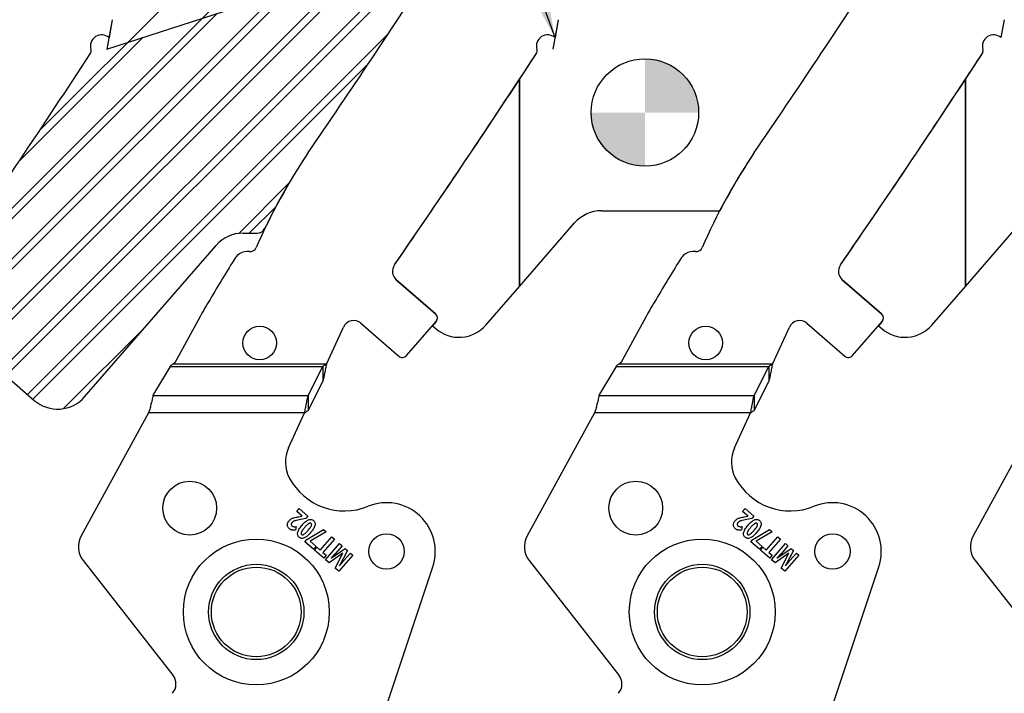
# Model space of a CAD drawing. Header units: inches. Extents: x 0.1 to 87.3, y 0.1 to 33.9.
# Tile 14 of 140: x 4.3 to 6.9, y 23.7 to 25.4. Entities that reach past the tile are written whole.
import ezdxf

# ---------------------------------------------------------------- set-up
doc = ezdxf.new("R2010")
doc.units = ezdxf.units.IN
doc.header["$MEASUREMENT"] = 0
doc.layers.add('NOTES', color=5, linetype='Continuous')
doc.dimstyles.new('SLDDIMSTYLE3', dxfattribs={"dimtxt": 0.18, "dimasz": 0.13, "dimexe": 0, "dimexo": 0.0625, "dimgap": 0, "dimtad": 0, "dimtih": 1, "dimtoh": 1, "dimdec": 0, "dimrnd": 1e-09, "dimzin": 0, "dimdsep": 46, "dimtxsty": 'Standard', "dimsah": 1, "dimcen": 0.09, "dimadec": 0, "dimazin": 0, "dimtfac": 0.13, "dimtdec": 0, "dimtofl": 0, "dimtmove": 0, "dimatfit": 3, "dimfxl": 0, "dimfrac": 2, "dimtolj": 1, "dimtzin": 0, "dimarcsym": 0})

# ---------------------------------------------------------------- blocks, each defined once
blk = doc.blocks.new('SW_HATCH_10')
at = {"color": 0, "linetype": 'Continuous', "lineweight": 18}
for p, q in [((0, 0), (-0.0349, -0.0349)), ((0.1257, -0.0069), (0.095, -0.0375)), ((0.2584, -0.0067), (0.13, -0.1351)), ((0.391, -0.0067), (0.165, -0.2327)), ((0.5236, -0.0067), (0.2, -0.3303)), ((0.6562, -0.0067), (0.235, -0.4279)), ((0.0642, -0.0683), (-0.2004, -0.333)), ((0.7056, -0.0899), (0.27, -0.5255)), ((0.0992, -0.1659), (-0.4044, -0.6695)), ((0.1342, -0.2635), (-0.6284, -1.0262)), ((0.1692, -0.3611), (-0.8776, -1.4079)), ((0.5049, -0.4232), (0.3049, -0.6231)), ((0.2042, -0.4587), (-1.1228, -1.7857)), ((0.2392, -0.5563), (-1.0561, -1.8516)), ((0.2742, -0.6539), (-1.0506, -1.9787)), ((0.2846, -0.7761), (-0.9815, -2.0422)), ((0.0398, -1.1535), (-0.9106, -2.1038)), ((-0.222, -1.5478), (-0.3541, -1.68)), ((-0.5989, -1.9248), (-0.8155, -2.1413))]:
    blk.add_line(p, q, dxfattribs=at)
blk = doc.blocks.new('SW_DOWELSYMBOL_26')
at = {"linetype": 'Continuous', "lineweight": 18}
h = blk.add_hatch(color=0, dxfattribs=at)
edge = h.paths.add_edge_path(flags=0)
edge.add_arc((0, 0), 0.1414, 0, 90)
edge.add_line((0, 0.1414), (0, 0))
edge.add_line((0, 0), (0.1414, 0))
h = blk.add_hatch(color=0, dxfattribs=at)
edge = h.paths.add_edge_path(flags=0)
edge.add_arc((0, 0), 0.1414, 180, 270)
edge.add_line((0, -0.1414), (0, 0))
edge.add_line((0, 0), (-0.1414, 0))
at = {"layer": 'NOTES', "color": 0}
blk.add_circle((0, 0), 0.1414, dxfattribs=at)

msp = doc.modelspace()

# ---------------------------------------------------------------- hatches: boundary and pattern name
h = msp.add_hatch()
h.set_pattern_fill('ANSI31', color=6, scale=0.75, style=0)
h.paths.add_polyline_path([(4.140429, 24.584968), (5.132999, 25.577538), (4.936573, 25.513695), (4.134928, 24.71205), (4.180827, 24.67219, -0.41421356), (4.182294, 24.651363), (4.144447, 24.607782, 0.27716262)])
h.paths.add_polyline_path([(4.134928, 24.71205), (4.936573, 25.513695), (4.740148, 25.449853), (4.068236, 24.77794, 0.16392348), (4.077779, 24.76168)])
h.paths.add_polyline_path([(4.068236, 24.77794), (4.740148, 25.449853), (4.543723, 25.38601), (4.313496, 25.155783, -0.00423085), (4.07284, 24.800747, 0.20529954)])
h.paths.add_polyline_path([(4.209516, 24.521473), (5.329424, 25.64138), (5.132999, 25.577538), (4.140429, 24.584968, 0.1229372), (4.146682, 24.576041)])
h.paths.add_polyline_path([(4.280476, 24.45985), (5.23082, 25.410194, 0.0021616), (5.349257, 25.59092, -0.25361526), (5.361618, 25.597645, 0.84281765), (5.37139, 25.65502), (5.329424, 25.64138), (4.209516, 24.521473)])
h.paths.add_polyline_path([(4.969047, 25.015839, -0.01507934), (5.019799, 25.096395, 0.00378303), (5.23082, 25.410194), (4.280476, 24.45985), (4.298703, 24.444022, 0.22352557), (4.37553, 24.422322), (4.592106, 24.638897), (4.777248, 24.85209, -0.1863235), (4.836916, 24.883708)])
h.paths.add_polyline_path([(4.313496, 25.155783), (4.543723, 25.38601), (4.489704, 25.368452), (4.495378, 25.399191, 0.748319), (4.447592, 25.368752, -0.21810596), (4.445776, 25.356592, -0.00237193)], flags=16)
h.paths.add_polyline_path([(4.905823, 24.897146, -0.02130375), (4.969047, 25.015839), (4.836916, 24.883708, -0.02972259), (4.848032, 24.884369), (4.885532, 24.884369, 0.28862563)], flags=16)

# ---------------------------------------------------------------- linework, layer by layer
at = {"color": 6}
msp.add_line((4.489704, 25.368452), (5.37139, 25.65502), dxfattribs=at)
at = {"color": 7, "linetype": 'Continuous', "lineweight": 25}
for p, q in [((4.504107, 25.446479), (4.489704, 25.368452)), ((4.504107, 25.446479), (4.495378, 25.399191)), ((5.677857, 25.446479), (5.663454, 25.368452)), ((5.677857, 25.446479), (5.669128, 25.399191)), ((6.851607, 25.446479), (6.842878, 25.399191)), ((6.851607, 25.446479), (6.842878, 25.399191)), ((5.57571, 24.744172), (5.57571, 25.289616)), ((5.57571, 25.289616), (5.57571, 24.744172)), ((6.74946, 25.289616), (6.74946, 24.744172)), ((6.74946, 24.744172), (6.74946, 25.289616)), ((5.791498, 24.943424), (6.101104, 24.943424)), ((5.57571, 24.744172), (5.720714, 24.911145)), ((6.74946, 24.744172), (6.894464, 24.911145)), ((4.848032, 24.884369), (4.885532, 24.884369)), ((4.848032, 24.884369), (4.885532, 24.884369)), ((4.430958, 24.453335), (4.777248, 24.85209)), ((4.430958, 24.453335), (4.777248, 24.85209)), ((5.251529, 24.76168), (5.354577, 24.67219)), ((5.354577, 24.67219), (5.251529, 24.76168)), ((6.425279, 24.76168), (6.528327, 24.67219)), ((6.528327, 24.67219), (6.425279, 24.76168)), ((5.487353, 24.642429), (5.57571, 24.744172)), ((6.661103, 24.642429), (6.74946, 24.744172)), ((4.735129, 24.66462), (4.668633, 24.542908)), ((5.158375, 24.647039), (5.257772, 24.560719)), ((5.2786, 24.562186), (5.356044, 24.651363)), ((5.356044, 24.651363), (5.346604, 24.640492)), ((5.908879, 24.66462), (5.842383, 24.542908)), ((6.332125, 24.647039), (6.431522, 24.560719)), ((6.45235, 24.562186), (6.529794, 24.651363)), ((6.529794, 24.651363), (6.520354, 24.640492)), ((5.067395, 24.539844), (5.112195, 24.637099)), ((5.346604, 24.640492), (5.355098, 24.633116)), ((6.241145, 24.539844), (6.285945, 24.637099)), ((6.520354, 24.640492), (6.528848, 24.633116)), ((4.146682, 24.576041), (4.298703, 24.444022)), ((4.146682, 24.576041), (4.298703, 24.444022)), ((4.668633, 24.542908), (4.663522, 24.539844)), ((5.067395, 24.539844), (4.663522, 24.539844)), ((5.842383, 24.542908), (5.837272, 24.539844)), ((6.241145, 24.539844), (5.837272, 24.539844)), ((4.65649, 24.533604), (4.612808, 24.460771)), ((4.65649, 24.533604), (5.05816, 24.533604)), ((5.019334, 24.457216), (5.05816, 24.533604)), ((5.05816, 24.533604), (5.05816, 24.493672)), ((5.83024, 24.533604), (5.786558, 24.460771)), ((5.83024, 24.533604), (6.23191, 24.533604)), ((6.193084, 24.457216), (6.23191, 24.533604)), ((6.23191, 24.533604), (6.23191, 24.493672)), ((5.019334, 24.417283), (5.05816, 24.493672)), ((6.193084, 24.417283), (6.23191, 24.493672)), ((4.611855, 24.457216), (4.612808, 24.460771)), ((4.611855, 24.457216), (5.019334, 24.457216)), ((5.019334, 24.457216), (5.019334, 24.417283)), ((5.785605, 24.457216), (5.786558, 24.460771)), ((5.785605, 24.457216), (6.193084, 24.457216)), ((6.193084, 24.457216), (6.193084, 24.417283)), ((4.598903, 24.411044), (4.422042, 24.087322)), ((4.601405, 24.415622), (4.598903, 24.411044)), ((5.010099, 24.411044), (4.598903, 24.411044)), ((4.967656, 24.318908), (5.010099, 24.411044)), ((5.772653, 24.411044), (5.595792, 24.087322)), ((5.775155, 24.415622), (5.772653, 24.411044)), ((6.183849, 24.411044), (5.772653, 24.411044)), ((6.141406, 24.318908), (6.183849, 24.411044)), ((6.946403, 24.411044), (6.769542, 24.087322)), ((4.989256, 24.151694), (4.995799, 24.159228)), ((5.003333, 24.139468), (4.989256, 24.151694)), ((4.995799, 24.159228), (5.018391, 24.13961)), ((6.163006, 24.151694), (6.169549, 24.159228)), ((6.177083, 24.139468), (6.163006, 24.151694)), ((6.169549, 24.159228), (6.192141, 24.13961)), ((4.994382, 24.137546), (5.002986, 24.139069)), ((5.012979, 24.133378), (4.995535, 24.129685)), ((5.018391, 24.13961), (5.012979, 24.133378)), ((6.168132, 24.137546), (6.176736, 24.139069)), ((6.186729, 24.133378), (6.169285, 24.129685)), ((6.192141, 24.13961), (6.186729, 24.133378)), ((4.987721, 24.11162), (4.986423, 24.102625)), ((5.01563, 24.077672), (5.059701, 24.103735)), ((5.059701, 24.103735), (5.066862, 24.097516)), ((6.161471, 24.11162), (6.160173, 24.102625)), ((6.18938, 24.077672), (6.233451, 24.103735)), ((6.233451, 24.103735), (6.240612, 24.097516)), ((5.010747, 24.072049), (5.01563, 24.077672)), ((5.066862, 24.097516), (5.024538, 24.07329)), ((5.024538, 24.07329), (5.040479, 24.059447)), ((5.051282, 24.049867), (5.081569, 24.084744)), ((5.088419, 24.078795), (5.058131, 24.043919)), ((5.081569, 24.084744), (5.088419, 24.078795)), ((6.184497, 24.072049), (6.18938, 24.077672)), ((6.240612, 24.097516), (6.198288, 24.07329)), ((6.198288, 24.07329), (6.214229, 24.059447)), ((6.225032, 24.049867), (6.255319, 24.084744)), ((6.262169, 24.078795), (6.231881, 24.043919)), ((6.255319, 24.084744), (6.262169, 24.078795)), ((5.033935, 24.051912), (5.010747, 24.072049)), ((5.040479, 24.059447), (5.033935, 24.051912)), ((5.036004, 24.050009), (5.042502, 24.057492)), ((5.060405, 24.028818), (5.036004, 24.050009)), ((5.042502, 24.057492), (5.051282, 24.049867)), ((5.065379, 24.024499), (5.102164, 24.066858)), ((5.079616, 24.028249), (5.116752, 24.05419)), ((5.108556, 24.061307), (5.091145, 24.041257)), ((5.123032, 24.048736), (5.101963, 24.008751)), ((5.102164, 24.066858), (5.108556, 24.061307)), ((5.116752, 24.05419), (5.123032, 24.048736)), ((6.207685, 24.051912), (6.184497, 24.072049)), ((6.214229, 24.059447), (6.207685, 24.051912)), ((6.209754, 24.050009), (6.216252, 24.057492)), ((6.234155, 24.028818), (6.209754, 24.050009)), ((6.216252, 24.057492), (6.225032, 24.049867)), ((6.239129, 24.024499), (6.275914, 24.066858)), ((6.253366, 24.028249), (6.290502, 24.05419)), ((6.282306, 24.061307), (6.264895, 24.041257)), ((6.296782, 24.048736), (6.275713, 24.008751)), ((6.275914, 24.066858), (6.282306, 24.061307)), ((6.290502, 24.05419), (6.296782, 24.048736)), ((4.427348, 24.022627), (4.663688, 23.720431)), ((5.058131, 24.043919), (5.066904, 24.036301)), ((5.066904, 24.036301), (5.060405, 24.028818)), ((5.074708, 24.016397), (5.065379, 24.024499)), ((5.110953, 24.041739), (5.074708, 24.016397)), ((5.090602, 24.002594), (5.111086, 24.041624)), ((5.136718, 24.036851), (5.099932, 23.994492)), ((5.113481, 24.02247), (5.130591, 24.042172)), ((5.130591, 24.042172), (5.136718, 24.036851)), ((5.601098, 24.022627), (5.837438, 23.720431)), ((6.231881, 24.043919), (6.240654, 24.036301)), ((6.240654, 24.036301), (6.234155, 24.028818)), ((6.248458, 24.016397), (6.239129, 24.024499)), ((6.284703, 24.041739), (6.248458, 24.016397)), ((6.264352, 24.002594), (6.284836, 24.041624)), ((6.310468, 24.036851), (6.273682, 23.994492)), ((6.287231, 24.02247), (6.304341, 24.042172)), ((6.304341, 24.042172), (6.310468, 24.036851)), ((6.774848, 24.022627), (7.011188, 23.720431)), ((5.099932, 23.994492), (5.090602, 24.002594)), ((5.174669, 23.485786), (5.347545, 24.005741)), ((6.273682, 23.994492), (6.264352, 24.002594)), ((6.348419, 23.485786), (6.521295, 24.005741))]:
    msp.add_line(p, q, dxfattribs=at)
for centre, radius in [((5.90571, 25.202054), 0.141375), ((4.891949, 24.595246), 0.044291), ((6.065699, 24.595246), 0.044291), ((4.707795, 24.160467), 0.070866), ((5.881545, 24.160467), 0.070866), ((4.88291, 23.886914), 0.191929), ((5.225696, 24.04628), 0.046506), ((6.05666, 23.886914), 0.191929), ((6.399446, 24.04628), 0.046506), ((4.88291, 23.886914), 0.125492), ((4.88291, 23.886914), 0.11811), ((6.05666, 23.886914), 0.125492), ((6.05666, 23.886914), 0.11811)]:
    msp.add_circle(centre, radius, dxfattribs=at)
for centre, radius, start, end in [((-15.611656, 39.198324), 24.990425, 325.6467705, 327.0091757), ((-15.611656, 39.198324), 24.990425, 325.6467705, 327.0091757), ((-14.437906, 39.198324), 24.990425, 325.6467705, 327.0091757), ((-14.437906, 39.198324), 24.990425, 325.6467705, 327.0091757), ((4.47596, 25.376947), 0.029528, 48.880181, 196.113009), ((4.47596, 25.376947), 0.029528, 48.880181, 196.113009), ((5.64971, 25.376947), 0.029528, 48.880181, 196.113009), ((5.64971, 25.376947), 0.029528, 48.880181, 196.113009), ((6.82346, 25.376947), 0.029528, 48.880181, 196.113009), ((6.82346, 25.376947), 0.029528, 48.880181, 196.113009), ((-16.785406, 39.198324), 25.344756, 325.384301, 326.8975404), ((-16.785406, 39.198324), 25.344756, 325.384301, 326.8975404), ((4.433408, 25.364655), 0.014764, 326.89754, 16.113009), ((4.433408, 25.364655), 0.014764, 326.89754, 16.113009), ((-15.611656, 39.198324), 25.344756, 325.384301, 326.8975404), ((-15.611656, 39.198324), 25.344756, 326.7166078, 326.8975404), ((5.607158, 25.364655), 0.014764, 326.89754, 16.113009), ((5.607158, 25.364655), 0.014764, 326.89754, 16.113009), ((-14.437906, 39.198324), 25.344756, 325.384301, 326.8975404), ((-14.437906, 39.198324), 25.344756, 326.7166078, 326.8975404), ((6.780908, 25.364655), 0.014764, 326.89754, 16.113009), ((6.780908, 25.364655), 0.014764, 326.89754, 16.113009), ((-15.611656, 39.198324), 25.344756, 325.384301, 326.7166078), ((-14.437906, 39.198324), 25.344756, 325.384301, 326.7166078), ((6.329663, 24.214895), 1.578856, 146.060592, 156.426541), ((6.329663, 24.214895), 1.578856, 146.060592, 154.397981), ((7.503413, 24.214895), 1.578856, 146.060592, 156.426541), ((7.503413, 24.214895), 1.578856, 146.060592, 152.524948), ((5.791498, 24.849674), 0.09375, 90, 139.028), ((6.101104, 24.932174), 0.01125, 82.188738, 90), ((4.848032, 24.790619), 0.09375, 90, 139.028), ((4.848032, 24.790619), 0.09375, 90, 139.028), ((4.885532, 24.906869), 0.0225, 270, 334.397981), ((4.885532, 24.906869), 0.0225, 270, 334.397981), ((4.853285, 24.804373), 0.029528, 118.651586, 147.739348), ((4.86178, 24.788826), 0.047244, 85.692394, 118.651586), ((4.866634, 24.85327), 0.017382, 265.692821, 336.426541), ((6.027035, 24.804373), 0.029528, 118.651586, 147.739348), ((6.03553, 24.788826), 0.047244, 85.692394, 118.651586), ((6.040384, 24.85327), 0.017382, 265.692821, 336.426541), ((8.131313, 22.735239), 3.905967, 147.739348, 149.629084), ((5.27089, 24.783974), 0.029528, 145.384301, 229.028), ((5.27089, 24.783974), 0.029528, 145.384301, 229.028), ((9.305063, 22.735239), 3.905967, 147.739348, 149.629084), ((6.44464, 24.783974), 0.029528, 145.384301, 229.028), ((6.44464, 24.783974), 0.029528, 145.384301, 229.028), ((5.722488, 24.125188), 1.125107, 148.677497, 150.014763), ((6.896238, 24.125188), 1.125107, 148.677497, 150.014763), ((7.171874, 23.311254), 2.787351, 150.413077, 150.952269), ((5.344896, 24.661043), 0.014764, 319.028, 49.028), ((5.344896, 24.661043), 0.014764, 319.028, 49.028), ((8.345624, 23.311254), 2.787351, 150.413077, 150.952269), ((6.518646, 24.661043), 0.014764, 319.028, 49.028), ((6.518646, 24.661043), 0.014764, 319.028, 49.028), ((5.139014, 24.624745), 0.029528, 49.028, 155.26684), ((6.312764, 24.624745), 0.029528, 49.028, 155.26684), ((5.416569, 24.7039), 0.09375, 229.028, 319.028), ((6.590319, 24.7039), 0.09375, 229.028, 319.028), ((5.267453, 24.571866), 0.014764, 229.028, 319.028), ((6.441203, 24.571866), 0.014764, 229.028, 319.028), ((4.360173, 24.514806), 0.09375, 229.028, 319.028), ((4.360173, 24.514806), 0.09375, 229.028, 319.028), ((5.048013, 24.281891), 0.088473, 155.26684, 207.882045), ((6.221763, 24.281891), 0.088473, 155.26684, 207.882045), ((5.115081, 24.317375), 0.164349, 207.882045, 292.189315), ((6.288831, 24.317375), 0.164349, 207.882045, 292.189315), ((5.22566, 24.046265), 0.128445, 341.609021, 112.189315), ((6.39941, 24.046265), 0.128445, 341.609021, 112.189315), ((4.473867, 24.059008), 0.059055, 151.350586, 218.027907), ((5.647617, 24.059008), 0.059055, 151.350586, 218.027907), ((6.821367, 24.059008), 0.059055, 151.350586, 218.027907), ((4.634149, 23.697329), 0.0375, 319.028, 38.028), ((5.807899, 23.697329), 0.0375, 319.028, 38.028)]:
    msp.add_arc(centre, radius, start, end, dxfattribs=at)
for centre in [(4.656635, 24.539844), (5.830385, 24.539844)]:
    msp.add_ellipse(centre, major_axis=(0.007599, 0.014703), ratio=0.17572799, start_param=4.36662987, end_param=4.57088991, dxfattribs=at)
for points, knots in [([(4.658121, 24.536448), (4.658842, 24.536905), (4.660596, 24.538016), (4.662403, 24.539152), (4.663486, 24.539821), (4.663522, 24.539844)], [0, 0, 0, 0, 0.402596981, 0.980085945, 1, 1, 1, 1]), ([(5.067395, 24.539844), (5.066607, 24.535782), (5.065032, 24.527657), (5.061957, 24.511925), (5.059664, 24.500902), (5.05816, 24.493672)], [0, 0, 0, 0, 0.255974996, 0.511949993, 1, 1, 1, 1]), ([(5.067395, 24.539844), (5.066384, 24.53914), (5.064344, 24.537717), (5.061266, 24.535607), (5.059197, 24.534273), (5.05816, 24.533604)], [0, 0, 0, 0, 0.32817332, 0.66290846, 1, 1, 1, 1]), ([(5.831871, 24.536448), (5.832592, 24.536905), (5.834346, 24.538016), (5.836153, 24.539152), (5.837236, 24.539821), (5.837272, 24.539844)], [0, 0, 0, 0, 0.402596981, 0.980085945, 1, 1, 1, 1]), ([(6.241145, 24.539844), (6.240134, 24.53914), (6.238094, 24.537717), (6.235016, 24.535607), (6.232947, 24.534273), (6.23191, 24.533604)], [0, 0, 0, 0, 0.32817332, 0.66290846, 1, 1, 1, 1]), ([(6.241145, 24.539844), (6.240357, 24.535782), (6.238782, 24.527657), (6.235707, 24.511925), (6.233414, 24.500902), (6.23191, 24.493672)], [0, 0, 0, 0, 0.255974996, 0.511949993, 1, 1, 1, 1]), ([(4.611855, 24.457216), (4.611262, 24.454982), (4.609682, 24.44903), (4.607119, 24.438955), (4.604227, 24.427268), (4.602327, 24.419429), (4.601405, 24.415622)], [0, 0, 0, 0, 0.17003575, 0.45315745, 0.73451498, 1, 1, 1, 1]), ([(5.010099, 24.411044), (5.010886, 24.415106), (5.012461, 24.42323), (5.015537, 24.438962), (5.01783, 24.449985), (5.019334, 24.457216)], [0, 0, 0, 0, 0.255974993, 0.511949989, 1, 1, 1, 1]), ([(5.785605, 24.457216), (5.785012, 24.454982), (5.783432, 24.44903), (5.780869, 24.438955), (5.777977, 24.427268), (5.776077, 24.419429), (5.775155, 24.415622)], [0, 0, 0, 0, 0.17003575, 0.45315745, 0.73451498, 1, 1, 1, 1]), ([(6.183849, 24.411044), (6.184636, 24.415106), (6.186211, 24.42323), (6.189287, 24.438962), (6.19158, 24.449985), (6.193084, 24.457216)], [0, 0, 0, 0, 0.255974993, 0.511949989, 1, 1, 1, 1]), ([(5.010099, 24.411044), (5.011109, 24.411748), (5.01315, 24.41317), (5.016228, 24.415281), (5.018296, 24.416614), (5.019334, 24.417283)], [0, 0, 0, 0, 0.32817332, 0.66290846, 1, 1, 1, 1]), ([(6.183849, 24.411044), (6.184859, 24.411748), (6.1869, 24.41317), (6.189978, 24.415281), (6.192046, 24.416614), (6.193084, 24.417283)], [0, 0, 0, 0, 0.32817332, 0.66290846, 1, 1, 1, 1]), ([(4.965459, 24.119871), (4.965948, 24.121268), (4.966854, 24.123852), (4.968569, 24.12598), (4.969357, 24.126959)], [0, 0, 0, 0, 0.54055502, 1, 1, 1, 1]), ([(4.969357, 24.126959), (4.970316, 24.127986), (4.971997, 24.129787), (4.974034, 24.131165), (4.974909, 24.131757)], [0, 0, 0, 0, 0.57074644, 1, 1, 1, 1]), ([(4.974909, 24.131757), (4.976117, 24.132439), (4.978353, 24.133702), (4.980784, 24.134528), (4.981902, 24.134908)], [0, 0, 0, 0, 0.54008047, 1, 1, 1, 1]), ([(4.985, 24.127064), (4.984057, 24.12673), (4.982466, 24.126165), (4.981002, 24.125328), (4.980405, 24.124987)], [0, 0, 0, 0, 0.5924868, 1, 1, 1, 1]), ([(4.981902, 24.134908), (4.983855, 24.13542), (4.987973, 24.136499), (4.992174, 24.137185), (4.994382, 24.137546)], [0, 0, 0, 0, 0.47451114, 1, 1, 1, 1]), ([(4.995535, 24.129685), (4.993141, 24.129166), (4.989602, 24.1284), (4.986126, 24.127391), (4.985, 24.127064)], [0, 0, 0, 0, 0.676201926, 1, 1, 1, 1]), ([(5.003419, 24.115459), (5.00657, 24.119025), (5.011528, 24.124636), (5.018076, 24.12818), (5.020462, 24.129472)], [0, 0, 0, 0, 0.63564497, 1, 1, 1, 1]), ([(5.020462, 24.129472), (5.021786, 24.129901), (5.024315, 24.130721), (5.028021, 24.130481), (5.031163, 24.129309), (5.032793, 24.128046), (5.033637, 24.127391)], [0, 0, 0, 0, 0.29460514, 0.56248034, 0.7734345, 1, 1, 1, 1]), ([(5.033637, 24.127391), (5.034561, 24.126458), (5.036364, 24.124637), (5.037651, 24.121212), (5.037916, 24.117796), (5.037503, 24.115673), (5.037286, 24.114556)], [0, 0, 0, 0, 0.27724286, 0.54085666, 0.75871017, 1, 1, 1, 1]), ([(6.139209, 24.119871), (6.139698, 24.121268), (6.140604, 24.123852), (6.142319, 24.12598), (6.143107, 24.126959)], [0, 0, 0, 0, 0.54055502, 1, 1, 1, 1]), ([(6.143107, 24.126959), (6.144066, 24.127986), (6.145747, 24.129787), (6.147784, 24.131165), (6.148659, 24.131757)], [0, 0, 0, 0, 0.57074644, 1, 1, 1, 1]), ([(6.148659, 24.131757), (6.149867, 24.132439), (6.152103, 24.133702), (6.154534, 24.134528), (6.155652, 24.134908)], [0, 0, 0, 0, 0.54008047, 1, 1, 1, 1]), ([(6.15875, 24.127064), (6.157807, 24.12673), (6.156216, 24.126165), (6.154752, 24.125328), (6.154155, 24.124987)], [0, 0, 0, 0, 0.5924868, 1, 1, 1, 1]), ([(6.155652, 24.134908), (6.157605, 24.13542), (6.161723, 24.136499), (6.165924, 24.137185), (6.168132, 24.137546)], [0, 0, 0, 0, 0.47451114, 1, 1, 1, 1]), ([(6.169285, 24.129685), (6.166891, 24.129166), (6.163352, 24.1284), (6.159876, 24.127391), (6.15875, 24.127064)], [0, 0, 0, 0, 0.676201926, 1, 1, 1, 1]), ([(6.177169, 24.115459), (6.18032, 24.119025), (6.185278, 24.124636), (6.191826, 24.12818), (6.194212, 24.129472)], [0, 0, 0, 0, 0.63564497, 1, 1, 1, 1]), ([(6.194212, 24.129472), (6.195536, 24.129901), (6.198065, 24.130721), (6.201771, 24.130481), (6.204913, 24.129309), (6.206543, 24.128046), (6.207387, 24.127391)], [0, 0, 0, 0, 0.29460514, 0.56248034, 0.7734345, 1, 1, 1, 1]), ([(6.207387, 24.127391), (6.208311, 24.126458), (6.210114, 24.124637), (6.211401, 24.121212), (6.211666, 24.117796), (6.211253, 24.115673), (6.211036, 24.114556)], [0, 0, 0, 0, 0.27724286, 0.54085666, 0.75871017, 1, 1, 1, 1]), ([(4.965534, 24.112685), (4.96525, 24.114006), (4.964733, 24.116403), (4.965234, 24.118796), (4.965459, 24.119871)], [0, 0, 0, 0, 0.55076873, 1, 1, 1, 1]), ([(4.969625, 24.106587), (4.968605, 24.107596), (4.966822, 24.10936), (4.96592, 24.111689), (4.965534, 24.112685)], [0, 0, 0, 0, 0.57211002, 1, 1, 1, 1]), ([(4.974303, 24.103576), (4.973402, 24.104025), (4.971731, 24.104856), (4.970289, 24.106041), (4.969625, 24.106587)], [0, 0, 0, 0, 0.53926731, 1, 1, 1, 1]), ([(4.979197, 24.1023), (4.978258, 24.102436), (4.976578, 24.10268), (4.975, 24.103302), (4.974303, 24.103576)], [0, 0, 0, 0, 0.55848609, 1, 1, 1, 1]), ([(4.977053, 24.122105), (4.976345, 24.121238), (4.975195, 24.119832), (4.97493, 24.118056), (4.974829, 24.117374)], [0, 0, 0, 0, 0.61629744, 1, 1, 1, 1]), ([(4.974829, 24.117374), (4.974852, 24.116981), (4.974897, 24.116205), (4.975428, 24.114856), (4.976153, 24.114114), (4.976607, 24.113649)], [0, 0, 0, 0, 0.27649586, 0.54660284, 1, 1, 1, 1]), ([(4.976607, 24.113649), (4.977371, 24.113101), (4.978774, 24.112094), (4.980465, 24.111763), (4.981236, 24.111612)], [0, 0, 0, 0, 0.54412722, 1, 1, 1, 1]), ([(4.980405, 24.124987), (4.979724, 24.124518), (4.978503, 24.123676), (4.977498, 24.122587), (4.977053, 24.122105)], [0, 0, 0, 0, 0.55720746, 1, 1, 1, 1]), ([(4.986423, 24.102625), (4.984897, 24.10244), (4.982494, 24.102148), (4.980078, 24.102259), (4.979197, 24.1023)], [0, 0, 0, 0, 0.63493448, 1, 1, 1, 1]), ([(4.981236, 24.111612), (4.982365, 24.111508), (4.984528, 24.111308), (4.986689, 24.111519), (4.987721, 24.11162)], [0, 0, 0, 0, 0.522425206, 1, 1, 1, 1]), ([(4.992148, 24.096693), (4.993481, 24.100078), (4.996193, 24.106959), (5.000984, 24.112595), (5.003419, 24.115459)], [0, 0, 0, 0, 0.49188875, 1, 1, 1, 1]), ([(5.010229, 24.109545), (5.008089, 24.107084), (5.004809, 24.103312), (5.002414, 24.098938), (5.001582, 24.097418)], [0, 0, 0, 0, 0.65259628, 1, 1, 1, 1]), ([(5.008465, 24.091441), (5.010295, 24.092878), (5.014215, 24.095956), (5.017484, 24.099722), (5.019227, 24.101731)], [0, 0, 0, 0, 0.46668526, 1, 1, 1, 1]), ([(5.020951, 24.119748), (5.019121, 24.118322), (5.015212, 24.115275), (5.011959, 24.111534), (5.010229, 24.109545)], [0, 0, 0, 0, 0.4682096, 1, 1, 1, 1]), ([(5.019227, 24.101731), (5.021366, 24.104189), (5.024636, 24.107948), (5.027059, 24.112289), (5.027898, 24.113791)], [0, 0, 0, 0, 0.65394626, 1, 1, 1, 1]), ([(5.027372, 24.120178), (5.026903, 24.120497), (5.025948, 24.121147), (5.024203, 24.121152), (5.022525, 24.120649), (5.021506, 24.120066), (5.020951, 24.119748)], [0, 0, 0, 0, 0.24192939, 0.49179115, 0.72308184, 1, 1, 1, 1]), ([(5.037286, 24.114556), (5.035956, 24.111192), (5.033242, 24.104327), (5.028452, 24.098706), (5.02601, 24.09584)], [0, 0, 0, 0, 0.49012506, 1, 1, 1, 1]), ([(5.027898, 24.113791), (5.028186, 24.114519), (5.028708, 24.115834), (5.028802, 24.117721), (5.028314, 24.119206), (5.027688, 24.119851), (5.027372, 24.120178)], [0, 0, 0, 0, 0.3392516, 0.61291127, 0.80449394, 1, 1, 1, 1]), ([(6.139284, 24.112685), (6.139, 24.114006), (6.138483, 24.116403), (6.138984, 24.118796), (6.139209, 24.119871)], [0, 0, 0, 0, 0.55076873, 1, 1, 1, 1]), ([(6.143375, 24.106587), (6.142355, 24.107596), (6.140572, 24.10936), (6.13967, 24.111689), (6.139284, 24.112685)], [0, 0, 0, 0, 0.57211002, 1, 1, 1, 1]), ([(6.148053, 24.103576), (6.147152, 24.104025), (6.145481, 24.104856), (6.144039, 24.106041), (6.143375, 24.106587)], [0, 0, 0, 0, 0.53926731, 1, 1, 1, 1]), ([(6.152947, 24.1023), (6.152008, 24.102436), (6.150328, 24.10268), (6.14875, 24.103302), (6.148053, 24.103576)], [0, 0, 0, 0, 0.55848609, 1, 1, 1, 1]), ([(6.150803, 24.122105), (6.150095, 24.121238), (6.148945, 24.119832), (6.14868, 24.118056), (6.148579, 24.117374)], [0, 0, 0, 0, 0.61629744, 1, 1, 1, 1]), ([(6.148579, 24.117374), (6.148602, 24.116981), (6.148647, 24.116205), (6.149178, 24.114856), (6.149903, 24.114114), (6.150357, 24.113649)], [0, 0, 0, 0, 0.27649586, 0.54660284, 1, 1, 1, 1]), ([(6.150357, 24.113649), (6.151121, 24.113101), (6.152524, 24.112094), (6.154215, 24.111763), (6.154986, 24.111612)], [0, 0, 0, 0, 0.54412722, 1, 1, 1, 1]), ([(6.154155, 24.124987), (6.153474, 24.124518), (6.152253, 24.123676), (6.151248, 24.122587), (6.150803, 24.122105)], [0, 0, 0, 0, 0.55720746, 1, 1, 1, 1]), ([(6.160173, 24.102625), (6.158647, 24.10244), (6.156244, 24.102148), (6.153828, 24.102259), (6.152947, 24.1023)], [0, 0, 0, 0, 0.63493448, 1, 1, 1, 1]), ([(6.154986, 24.111612), (6.156115, 24.111508), (6.158278, 24.111308), (6.160439, 24.111519), (6.161471, 24.11162)], [0, 0, 0, 0, 0.522425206, 1, 1, 1, 1]), ([(6.165898, 24.096693), (6.167231, 24.100078), (6.169943, 24.106959), (6.174734, 24.112595), (6.177169, 24.115459)], [0, 0, 0, 0, 0.49188875, 1, 1, 1, 1]), ([(6.183979, 24.109545), (6.181839, 24.107084), (6.178559, 24.103312), (6.176164, 24.098938), (6.175332, 24.097418)], [0, 0, 0, 0, 0.65259628, 1, 1, 1, 1]), ([(6.182215, 24.091441), (6.184045, 24.092878), (6.187965, 24.095956), (6.191234, 24.099722), (6.192977, 24.101731)], [0, 0, 0, 0, 0.46668526, 1, 1, 1, 1]), ([(6.194701, 24.119748), (6.192871, 24.118322), (6.188962, 24.115275), (6.185709, 24.111534), (6.183979, 24.109545)], [0, 0, 0, 0, 0.4682096, 1, 1, 1, 1]), ([(6.192977, 24.101731), (6.195116, 24.104189), (6.198386, 24.107948), (6.200809, 24.112289), (6.201648, 24.113791)], [0, 0, 0, 0, 0.65394626, 1, 1, 1, 1]), ([(6.201122, 24.120178), (6.200653, 24.120497), (6.199698, 24.121147), (6.197953, 24.121152), (6.196275, 24.120649), (6.195256, 24.120066), (6.194701, 24.119748)], [0, 0, 0, 0, 0.24192939, 0.49179115, 0.72308184, 1, 1, 1, 1]), ([(6.211036, 24.114556), (6.209706, 24.111192), (6.206992, 24.104327), (6.202202, 24.098706), (6.19976, 24.09584)], [0, 0, 0, 0, 0.49012506, 1, 1, 1, 1]), ([(6.201648, 24.113791), (6.201936, 24.114519), (6.202458, 24.115834), (6.202552, 24.117721), (6.202064, 24.119206), (6.201438, 24.119851), (6.201122, 24.120178)], [0, 0, 0, 0, 0.3392516, 0.61291127, 0.80449394, 1, 1, 1, 1]), ([(4.995772, 24.083789), (4.994847, 24.084724), (4.993042, 24.086551), (4.991763, 24.089993), (4.991508, 24.093429), (4.991927, 24.095568), (4.992148, 24.096693)], [0, 0, 0, 0, 0.2761883, 0.53952927, 0.75779867, 1, 1, 1, 1]), ([(5.008905, 24.081714), (5.007584, 24.081285), (5.005063, 24.080467), (5.001369, 24.080708), (4.998237, 24.081877), (4.996613, 24.083137), (4.995772, 24.083789)], [0, 0, 0, 0, 0.29466248, 0.56253467, 0.77347936, 1, 1, 1, 1]), ([(5.001582, 24.097418), (5.001297, 24.096681), (5.000784, 24.095352), (5.000677, 24.093465), (5.001139, 24.091985), (5.001751, 24.091348), (5.002059, 24.091029)], [0, 0, 0, 0, 0.343652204, 0.618930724, 0.808830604, 1, 1, 1, 1]), ([(5.002059, 24.091029), (5.002531, 24.090706), (5.003488, 24.090053), (5.005234, 24.090039), (5.006906, 24.090539), (5.007916, 24.091123), (5.008465, 24.091441)], [0, 0, 0, 0, 0.2440077, 0.49445737, 0.72495134, 1, 1, 1, 1]), ([(5.02601, 24.09584), (5.022838, 24.092242), (5.01786, 24.086597), (5.011288, 24.083014), (5.008905, 24.081714)], [0, 0, 0, 0, 0.6372683, 1, 1, 1, 1]), ([(6.169522, 24.083789), (6.168597, 24.084724), (6.166792, 24.086551), (6.165513, 24.089993), (6.165258, 24.093429), (6.165677, 24.095568), (6.165898, 24.096693)], [0, 0, 0, 0, 0.2761883, 0.53952927, 0.75779867, 1, 1, 1, 1]), ([(6.182655, 24.081714), (6.181334, 24.081285), (6.178813, 24.080467), (6.175119, 24.080708), (6.171987, 24.081877), (6.170363, 24.083137), (6.169522, 24.083789)], [0, 0, 0, 0, 0.29466248, 0.56253467, 0.77347936, 1, 1, 1, 1]), ([(6.175332, 24.097418), (6.175047, 24.096681), (6.174534, 24.095352), (6.174427, 24.093465), (6.174889, 24.091985), (6.175501, 24.091348), (6.175809, 24.091029)], [0, 0, 0, 0, 0.343652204, 0.618930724, 0.808830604, 1, 1, 1, 1]), ([(6.175809, 24.091029), (6.176281, 24.090706), (6.177238, 24.090053), (6.178984, 24.090039), (6.180656, 24.090539), (6.181666, 24.091123), (6.182215, 24.091441)], [0, 0, 0, 0, 0.2440077, 0.49445737, 0.72495134, 1, 1, 1, 1]), ([(6.19976, 24.09584), (6.196588, 24.092242), (6.19161, 24.086597), (6.185038, 24.083014), (6.182655, 24.081714)], [0, 0, 0, 0, 0.6372683, 1, 1, 1, 1]), ([(5.088274, 24.038018), (5.087077, 24.036715), (5.084134, 24.033508), (5.081174, 24.030317), (5.079417, 24.028422)], [0, 0, 0, 0, 0.40642518, 1, 1, 1, 1]), ([(5.091145, 24.041257), (5.090643, 24.040685), (5.089692, 24.0396), (5.088729, 24.038526), (5.088274, 24.038018)], [0, 0, 0, 0, 0.52750281, 1, 1, 1, 1]), ([(5.102162, 24.008578), (5.104701, 24.011772), (5.108419, 24.016447), (5.112262, 24.02102), (5.113481, 24.02247)], [0, 0, 0, 0, 0.68292384, 1, 1, 1, 1]), ([(6.262024, 24.038018), (6.260827, 24.036715), (6.257884, 24.033508), (6.254924, 24.030317), (6.253167, 24.028422)], [0, 0, 0, 0, 0.40642518, 1, 1, 1, 1]), ([(6.264895, 24.041257), (6.264393, 24.040685), (6.263442, 24.0396), (6.262479, 24.038526), (6.262024, 24.038018)], [0, 0, 0, 0, 0.52750281, 1, 1, 1, 1]), ([(6.275912, 24.008578), (6.278451, 24.011772), (6.282169, 24.016447), (6.286012, 24.02102), (6.287231, 24.02247)], [0, 0, 0, 0, 0.68292384, 1, 1, 1, 1])]:
    msp.add_open_spline(points, degree=3, knots=knots, dxfattribs=at)

# ---------------------------------------------------------------- block references
at = {"color": 5, "linetype": 'Continuous', "lineweight": 18}
msp.add_blockref('SW_HATCH_10', (5.191053, 26.56367), dxfattribs=at)
at = {"layer": 'NOTES'}
msp.add_blockref('SW_DOWELSYMBOL_26', (5.90571, 25.202054), dxfattribs=at)

# ---------------------------------------------------------------- leaders
msp.add_leader([(5.669128, 25.399191), (4.632329, 28.303307), (4.382329, 28.303307)], dimstyle='SLDDIMSTYLE3', dxfattribs=at)

doc.saveas('drawing.dxf')
